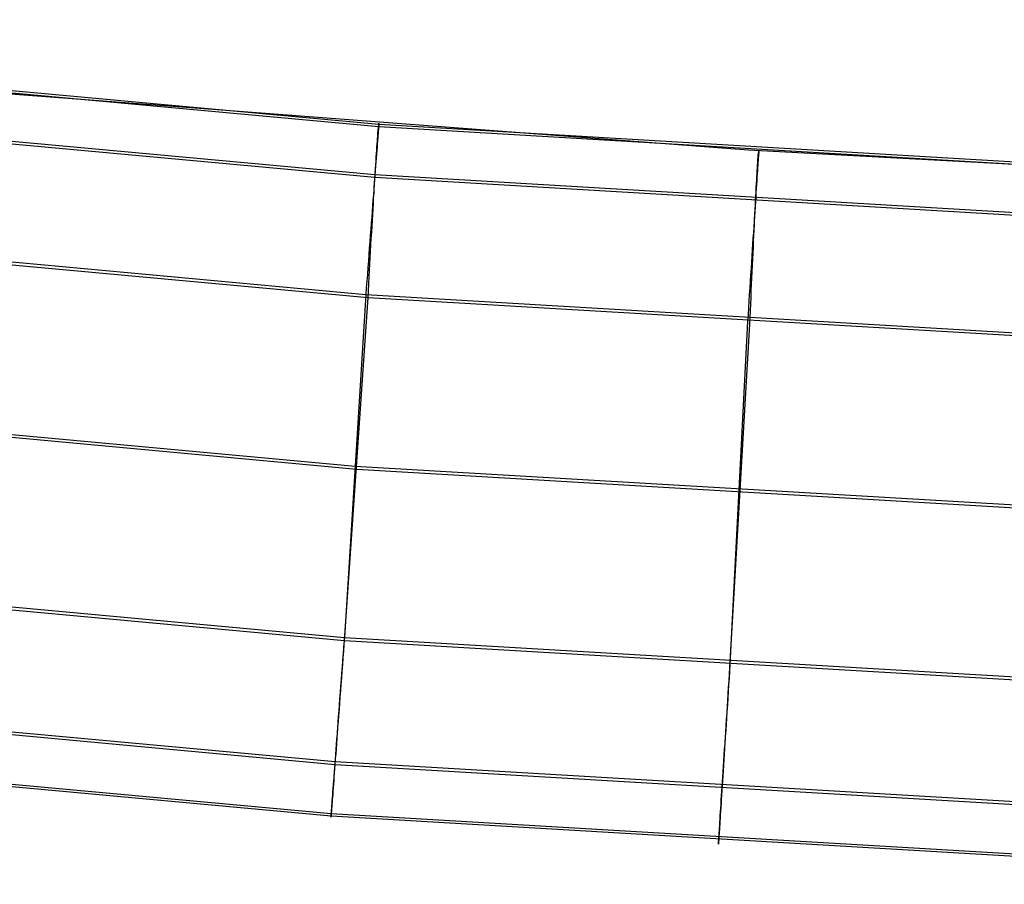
# Model space of a CAD drawing. Header units: millimetres. Extents: x 119 to 175.9, y -203.1 to -153.8.
# Tile 40 of 256: x 138.5 to 140.2, y -203 to -201.5. Entities that reach past the tile are written whole.
import ezdxf

# ---------------------------------------------------------------- set-up
doc = ezdxf.new("R2010")
doc.units = ezdxf.units.MM
doc.header["$MEASUREMENT"] = 0
doc.layers.add('Layer 01', color=5, linetype='Continuous', true_color=0x0000ff)

msp = doc.modelspace()

# ---------------------------------------------------------------- linework, layer by layer
at = {"layer": 'Layer 01'}
for p, q in [((137.212, -201.5271, 34.9246), (139.1473, -201.7057, 34.9249)), ((137.2122, -201.5312, 31.7285), (139.1475, -201.7098, 31.7287)), ((137.2025, -201.6174, 31.4678), (139.1407, -201.7963, 31.468)), ((137.2026, -201.613, 35.186), (139.1408, -201.7918, 35.1862)), ((139.7787, -201.75, 34.9503), (138.4891, -201.6521, 34.9502)), ((139.1473, -201.7062, 34.9957), (139.1472, -201.7077, 35.0074)), ((139.1473, -201.7057, 34.9249), (139.1474, -201.7047, 34.9367)), ((139.1474, -201.7051, 34.9839), (139.1473, -201.7062, 34.9957)), ((139.1473, -201.7057, 34.9249), (141.0951, -201.8204, 34.925)), ((139.1475, -201.7098, 31.7287), (139.1473, -201.7057, 34.9249)), ((139.1475, -201.7041, 34.9603), (139.1474, -201.7044, 34.9721)), ((139.1474, -201.7047, 34.9367), (139.1475, -201.7042, 34.9485)), ((139.1474, -201.7044, 34.9721), (139.1474, -201.7051, 34.9839)), ((139.1475, -201.7042, 34.9485), (139.1475, -201.7041, 34.9603)), ((139.1455, -201.7264, 31.5892), (139.1458, -201.7228, 31.6005)), ((139.1458, -201.7228, 31.6005), (139.146, -201.7196, 31.6118)), ((139.1461, -201.7213, 35.0649), (139.1458, -201.7253, 35.0761)), ((139.146, -201.7196, 31.6118), (139.1463, -201.7168, 31.6233)), ((139.1464, -201.7178, 35.0536), (139.1461, -201.7213, 35.0649)), ((139.1463, -201.7168, 31.6233), (139.1465, -201.7145, 31.6348)), ((139.1467, -201.7147, 35.0422), (139.1464, -201.7178, 35.0536)), ((139.1465, -201.7145, 31.6348), (139.1467, -201.7125, 31.6464)), ((139.1467, -201.7125, 31.6464), (139.1469, -201.7109, 31.6581)), ((139.1469, -201.712, 35.0307), (139.1467, -201.7147, 35.0422)), ((139.147, -201.7096, 35.0191), (139.1469, -201.712, 35.0307)), ((139.1469, -201.7109, 31.6581), (139.147, -201.7097, 31.6699)), ((139.1472, -201.7077, 35.0074), (139.147, -201.7096, 35.0191)), ((139.147, -201.7097, 31.6699), (139.1472, -201.7089, 31.6816)), ((139.1472, -201.7089, 31.6816), (139.1473, -201.7085, 31.6934)), ((139.1473, -201.7085, 31.6934), (139.1474, -201.7085, 31.7052)), ((139.1474, -201.7085, 31.7052), (139.1474, -201.709, 31.717)), ((139.1474, -201.709, 31.717), (139.1475, -201.7098, 31.7287)), ((139.1475, -201.7098, 31.7287), (141.0953, -201.8245, 31.7289)), ((139.1442, -201.7445, 31.5457), (139.1445, -201.7394, 31.5564)), ((139.1448, -201.7393, 35.1086), (139.1444, -201.7447, 35.1191)), ((139.1445, -201.7394, 31.5564), (139.1449, -201.7347, 31.5672)), ((139.1452, -201.7342, 35.0979), (139.1448, -201.7393, 35.1086)), ((139.1449, -201.7347, 31.5672), (139.1452, -201.7304, 31.5781)), ((139.1452, -201.7304, 31.5781), (139.1455, -201.7264, 31.5892)), ((139.1455, -201.7296, 35.0871), (139.1452, -201.7342, 35.0979)), ((139.1458, -201.7253, 35.0761), (139.1455, -201.7296, 35.0871)), ((139.143, -201.7619, 31.515), (139.1434, -201.7557, 31.525)), ((139.1435, -201.7566, 35.1395), (139.143, -201.7631, 35.1494)), ((139.1434, -201.7557, 31.525), (139.1438, -201.7499, 31.5353)), ((139.1439, -201.7505, 35.1294), (139.1435, -201.7566, 35.1395)), ((139.1438, -201.7499, 31.5353), (139.1442, -201.7445, 31.5457)), ((139.1444, -201.7447, 35.1191), (139.1439, -201.7505, 35.1294)), ((141.0702, -201.8195, 34.9504), (139.7787, -201.75, 34.9503)), ((139.7956, -201.7581, 31.6465), (139.7958, -201.7565, 31.6582)), ((139.7958, -201.7565, 31.6582), (139.7959, -201.7553, 31.6699)), ((139.7959, -201.7553, 31.6699), (139.7961, -201.7545, 31.6817)), ((139.796, -201.7553, 35.0192), (139.7959, -201.7576, 35.0308)), ((139.7961, -201.7533, 35.0075), (139.796, -201.7553, 35.0192)), ((139.7962, -201.7518, 34.9958), (139.7961, -201.7533, 35.0075)), ((139.7961, -201.7545, 31.6817), (139.7962, -201.7541, 31.6935)), ((139.7963, -201.7507, 34.984), (139.7962, -201.7518, 34.9958)), ((139.7962, -201.7541, 31.6935), (139.7963, -201.7541, 31.7053)), ((139.7963, -201.7503, 34.9367), (139.7964, -201.7498, 34.9485)), ((139.7964, -201.75, 34.9722), (139.7963, -201.7507, 34.984)), ((139.7963, -201.7513, 34.9249), (139.7963, -201.7503, 34.9367)), ((139.7964, -201.7554, 31.7288), (139.7963, -201.7513, 34.9249)), ((139.7963, -201.7541, 31.7053), (139.7964, -201.7546, 31.717)), ((139.7964, -201.7498, 34.9485), (139.7964, -201.7497, 34.9604)), ((139.7964, -201.7497, 34.9604), (139.7964, -201.75, 34.9722)), ((139.7964, -201.7546, 31.717), (139.7964, -201.7554, 31.7288)), ((139.1424, -201.7699, 35.1591), (139.1419, -201.777, 35.1685)), ((139.1421, -201.7752, 31.4956), (139.1426, -201.7684, 31.5052)), ((139.143, -201.7631, 35.1494), (139.1424, -201.7699, 35.1591)), ((139.1426, -201.7684, 31.5052), (139.143, -201.7619, 31.515)), ((139.7943, -201.776, 31.5782), (139.7946, -201.772, 31.5893)), ((139.7946, -201.772, 31.5893), (139.7948, -201.7685, 31.6005)), ((139.795, -201.7709, 35.0761), (139.7947, -201.7752, 35.0871)), ((139.7948, -201.7685, 31.6005), (139.795, -201.7653, 31.6119)), ((139.795, -201.7653, 31.6119), (139.7953, -201.7625, 31.6233)), ((139.7952, -201.767, 35.065), (139.795, -201.7709, 35.0761)), ((139.7955, -201.7634, 35.0537), (139.7952, -201.767, 35.065)), ((139.7953, -201.7625, 31.6233), (139.7954, -201.7601, 31.6349)), ((139.7954, -201.7601, 31.6349), (139.7956, -201.7581, 31.6465)), ((139.7957, -201.7603, 35.0423), (139.7955, -201.7634, 35.0537)), ((139.7959, -201.7576, 35.0308), (139.7957, -201.7603, 35.0423)), ((139.1413, -201.7845, 35.1776), (139.1407, -201.7923, 35.1865)), ((139.1407, -201.7976, 31.4682), (139.1412, -201.7898, 31.4771)), ((139.1412, -201.7898, 31.4771), (139.1417, -201.7824, 31.4862)), ((139.1419, -201.777, 35.1685), (139.1413, -201.7845, 35.1776)), ((139.1417, -201.7824, 31.4862), (139.1421, -201.7752, 31.4956)), ((139.7931, -201.7956, 31.5354), (139.7935, -201.7901, 31.5458)), ((139.7937, -201.7903, 35.1192), (139.7933, -201.7961, 35.1295)), ((139.7935, -201.7901, 31.5458), (139.7938, -201.785, 31.5564)), ((139.7941, -201.7849, 35.1087), (139.7937, -201.7903, 35.1192)), ((139.7938, -201.785, 31.5564), (139.794, -201.7803, 31.5672)), ((139.794, -201.7803, 31.5672), (139.7943, -201.776, 31.5782)), ((139.7944, -201.7799, 35.098), (139.7941, -201.7849, 35.1087)), ((139.7947, -201.7752, 35.0871), (139.7944, -201.7799, 35.098)), ((139.1401, -201.8004, 35.1951), (139.1395, -201.8088, 35.2035)), ((139.1397, -201.8141, 31.4514), (139.1402, -201.8057, 31.4597)), ((139.1407, -201.7923, 35.1865), (139.1401, -201.8004, 35.1951)), ((139.1402, -201.8057, 31.4597), (139.1407, -201.7976, 31.4682)), ((139.1407, -201.7963, 31.468), (141.0913, -201.9112, 31.4682)), ((139.1408, -201.7918, 35.1862), (141.0914, -201.9067, 35.1864)), ((139.7925, -201.8075, 31.515), (139.7928, -201.8014, 31.5251)), ((139.7929, -201.8023, 35.1396), (139.7925, -201.8087, 35.1495)), ((139.7928, -201.8014, 31.5251), (139.7931, -201.7956, 31.5354)), ((139.7933, -201.7961, 35.1295), (139.7929, -201.8023, 35.1396)), ((137.1802, -201.8173, 35.2943), (139.1251, -201.9968, 35.2945)), ((137.1841, -201.8224, 31.3601), (139.129, -202.0017, 31.3603)), ((139.1388, -201.8174, 35.2115), (139.1381, -201.8264, 35.2192)), ((139.1386, -201.8317, 31.4357), (139.1392, -201.8227, 31.4434)), ((139.1395, -201.8088, 35.2035), (139.1388, -201.8174, 35.2115)), ((139.1392, -201.8227, 31.4434), (139.1397, -201.8141, 31.4514)), ((139.7916, -201.8227, 35.1685), (139.7911, -201.8302, 35.1777)), ((139.7914, -201.828, 31.4863), (139.7918, -201.8209, 31.4956)), ((139.7921, -201.8156, 35.1591), (139.7916, -201.8227, 35.1685)), ((139.7918, -201.8209, 31.4956), (139.7921, -201.814, 31.5052)), ((139.7921, -201.814, 31.5052), (139.7925, -201.8075, 31.515)), ((139.7925, -201.8087, 35.1495), (139.7921, -201.8156, 35.1591)), ((139.1374, -201.8356, 35.2266), (139.1367, -201.845, 35.2337)), ((139.1381, -201.8264, 35.2192), (139.1374, -201.8356, 35.2266)), ((139.1375, -201.8503, 31.4213), (139.1381, -201.8409, 31.4283)), ((139.1381, -201.8409, 31.4283), (139.1386, -201.8317, 31.4357)), ((139.7906, -201.838, 35.1866), (139.7901, -201.8461, 35.1952)), ((139.7911, -201.8302, 35.1777), (139.7906, -201.838, 35.1866)), ((139.7906, -201.8433, 31.4683), (139.791, -201.8355, 31.4771)), ((139.791, -201.8355, 31.4771), (139.7914, -201.828, 31.4863)), ((139.136, -201.8547, 35.2404), (139.1352, -201.8646, 35.2468)), ((139.1367, -201.845, 35.2337), (139.136, -201.8547, 35.2404)), ((139.137, -201.86, 31.4146), (139.1375, -201.8503, 31.4213)), ((139.7895, -201.8545, 35.2035), (139.789, -201.8631, 35.2115)), ((139.7901, -201.8461, 35.1952), (139.7895, -201.8545, 35.2035)), ((139.7898, -201.8598, 31.4515), (139.7902, -201.8514, 31.4597)), ((139.7902, -201.8514, 31.4597), (139.7906, -201.8433, 31.4683)), ((139.1344, -201.8748, 35.2529), (139.1336, -201.8851, 35.2586)), ((139.1352, -201.8646, 35.2468), (139.1344, -201.8748, 35.2529)), ((139.1358, -201.88, 31.4021), (139.1364, -201.8699, 31.4082)), ((139.1364, -201.8699, 31.4082), (139.137, -201.86, 31.4146)), ((139.7884, -201.8721, 35.2193), (139.7878, -201.8813, 35.2267)), ((139.789, -201.8631, 35.2115), (139.7884, -201.8721, 35.2193)), ((139.7889, -201.8774, 31.4358), (139.7893, -201.8684, 31.4435)), ((139.7893, -201.8684, 31.4435), (139.7898, -201.8598, 31.4515)), ((139.1336, -201.8851, 35.2586), (139.1328, -201.8956, 35.2639)), ((139.1346, -201.9008, 31.3911), (139.1352, -201.8903, 31.3965)), ((139.1352, -201.8903, 31.3965), (139.1358, -201.88, 31.4021)), ((139.7871, -201.8907, 35.2337), (139.7865, -201.9004, 35.2405)), ((139.7878, -201.8813, 35.2267), (139.7871, -201.8907, 35.2337)), ((139.788, -201.896, 31.4213), (139.7884, -201.8866, 31.4284)), ((139.7884, -201.8866, 31.4284), (139.7889, -201.8774, 31.4358)), ((139.132, -201.9063, 35.2688), (139.1312, -201.9172, 35.2734)), ((139.1328, -201.8956, 35.2639), (139.132, -201.9063, 35.2688)), ((139.134, -201.9115, 31.3862), (139.1346, -201.9008, 31.3911)), ((139.7865, -201.9004, 35.2405), (139.7859, -201.9104, 35.2469)), ((139.7871, -201.9156, 31.4082), (139.7875, -201.9057, 31.4146)), ((139.7875, -201.9057, 31.4146), (139.788, -201.896, 31.4213)), ((139.1312, -201.9172, 35.2734), (139.1303, -201.9282, 35.2776)), ((139.1328, -201.9333, 31.3774), (139.1334, -201.9223, 31.3816)), ((139.1334, -201.9223, 31.3816), (139.134, -201.9115, 31.3862)), ((139.7852, -201.9205, 35.2529), (139.7845, -201.9308, 35.2586)), ((139.7859, -201.9104, 35.2469), (139.7852, -201.9205, 35.2529)), ((139.7866, -201.9257, 31.4022), (139.7871, -201.9156, 31.4082)), ((139.1295, -201.9394, 35.2814), (139.1286, -201.9507, 35.2848)), ((139.1303, -201.9282, 35.2776), (139.1295, -201.9394, 35.2814)), ((139.1322, -201.9444, 31.3736), (139.1328, -201.9333, 31.3774)), ((139.7838, -201.9414, 35.2639), (139.7831, -201.9521, 35.2689)), ((139.7845, -201.9308, 35.2586), (139.7838, -201.9414, 35.2639)), ((139.7856, -201.9465, 31.3912), (139.7861, -201.936, 31.3965)), ((139.7861, -201.936, 31.3965), (139.7866, -201.9257, 31.4022)), ((139.1286, -201.9507, 35.2848), (139.1278, -201.9621, 35.2879)), ((139.1309, -201.9671, 31.3671), (139.1315, -201.9557, 31.3701)), ((139.1315, -201.9557, 31.3701), (139.1322, -201.9444, 31.3736)), ((139.7831, -201.9521, 35.2689), (139.7824, -201.963, 35.2735)), ((139.7846, -201.9681, 31.3817), (139.7851, -201.9572, 31.3862)), ((139.7851, -201.9572, 31.3862), (139.7856, -201.9465, 31.3912)), ((139.1269, -201.9736, 35.2905), (139.126, -201.9852, 35.2927)), ((139.1278, -201.9621, 35.2879), (139.1269, -201.9736, 35.2905)), ((139.1303, -201.9785, 31.3644), (139.1309, -201.9671, 31.3671)), ((139.7817, -201.974, 35.2777), (139.781, -201.9852, 35.2815)), ((139.7824, -201.963, 35.2735), (139.7817, -201.974, 35.2777)), ((139.7841, -201.9791, 31.3774), (139.7846, -201.9681, 31.3817)), ((139.126, -201.9852, 35.2927), (139.1251, -201.9968, 35.2945)), ((139.129, -202.0017, 31.3603), (139.1297, -201.9901, 31.3621)), ((139.1297, -201.9901, 31.3621), (139.1303, -201.9785, 31.3644)), ((139.781, -201.9852, 35.2815), (139.7802, -201.9965, 35.2849)), ((139.7831, -202.0015, 31.3702), (139.7836, -201.9902, 31.3736)), ((139.7836, -201.9902, 31.3736), (139.7841, -201.9791, 31.3774)), ((139.1251, -201.9968, 35.2945), (139.0886, -202.5824, 35.2952)), ((139.0886, -202.5874, 31.3611), (139.129, -202.0017, 31.3603)), ((139.1251, -201.9968, 35.2945), (141.0824, -202.1121, 35.2947)), ((139.129, -202.0017, 31.3603), (141.0863, -202.1169, 31.3604)), ((139.7795, -202.0079, 35.2879), (139.7787, -202.0194, 35.2906)), ((139.7802, -201.9965, 35.2849), (139.7795, -202.0079, 35.2879)), ((139.7826, -202.0128, 31.3671), (139.7831, -202.0015, 31.3702)), ((139.7787, -202.0194, 35.2906), (139.778, -202.031, 35.2928)), ((139.7816, -202.0359, 31.3622), (139.7821, -202.0243, 31.3645)), ((139.7821, -202.0243, 31.3645), (139.7826, -202.0128, 31.3671)), ((139.7772, -202.0427, 35.2946), (139.7471, -202.6286, 35.2953)), ((139.778, -202.031, 35.2928), (139.7772, -202.0427, 35.2946)), ((139.7811, -202.0475, 31.3604), (139.7816, -202.0359, 31.3622)), ((139.7471, -202.6336, 31.3611), (139.7811, -202.0475, 31.3604)), ((137.1522, -202.1093, 35.2949), (139.1068, -202.2896, 35.2951)), ((137.1552, -202.1145, 31.3605), (139.1098, -202.2947, 31.3607)), ((139.1068, -202.2896, 35.2951), (141.0736, -202.4053, 35.2953)), ((139.1098, -202.2947, 31.3607), (141.0766, -202.4103, 31.3608)), ((137.1243, -202.4014, 35.295), (139.0886, -202.5824, 35.2952)), ((137.1244, -202.4064, 31.3609), (139.0886, -202.5874, 31.3611)), ((139.0877, -202.594, 35.2939), (139.0869, -202.6056, 35.2921)), ((139.0886, -202.5824, 35.2952), (139.0877, -202.594, 35.2939)), ((139.0878, -202.5988, 31.3624), (139.0886, -202.5874, 31.3611)), ((139.0886, -202.5824, 35.2952), (141.0649, -202.6985, 35.2954)), ((139.0886, -202.5874, 31.3611), (141.065, -202.7036, 31.3612)), ((137.1015, -202.6129, 35.1896), (139.0727, -202.7946, 35.1898)), ((139.0869, -202.6056, 35.2921), (139.086, -202.6171, 35.2899)), ((139.0861, -202.6214, 31.3663), (139.0869, -202.6102, 31.3642)), ((139.0869, -202.6102, 31.3642), (139.0878, -202.5988, 31.3624)), ((137.1013, -202.6177, 31.4664), (139.0726, -202.7993, 31.4666)), ((139.0851, -202.6286, 35.2873), (139.0843, -202.6399, 35.2843)), ((139.086, -202.6171, 35.2899), (139.0851, -202.6286, 35.2873)), ((139.0852, -202.6326, 31.3688), (139.0861, -202.6214, 31.3663)), ((139.7471, -202.6286, 35.2953), (139.7463, -202.6402, 35.2939)), ((139.0843, -202.6399, 35.2843), (139.0835, -202.6512, 35.2809)), ((139.0835, -202.6547, 31.375), (139.0844, -202.6437, 31.3717)), ((139.0844, -202.6437, 31.3717), (139.0852, -202.6326, 31.3688)), ((139.7463, -202.6402, 35.2939), (139.7456, -202.6518, 35.2921)), ((139.7456, -202.6564, 31.3642), (139.7464, -202.645, 31.3625)), ((139.7464, -202.645, 31.3625), (139.7471, -202.6336, 31.3611)), ((139.0826, -202.6623, 35.2771), (139.0818, -202.6732, 35.273)), ((139.0835, -202.6512, 35.2809), (139.0826, -202.6623, 35.2771)), ((139.0827, -202.6656, 31.3786), (139.0835, -202.6547, 31.375)), ((139.7449, -202.6634, 35.2899), (139.7441, -202.6748, 35.2874)), ((139.7456, -202.6518, 35.2921), (139.7449, -202.6634, 35.2899)), ((139.7449, -202.6677, 31.3664), (139.7456, -202.6564, 31.3642)), ((139.0818, -202.6732, 35.273), (139.081, -202.6841, 35.2684)), ((139.0811, -202.687, 31.387), (139.0819, -202.6764, 31.3826)), ((139.0819, -202.6764, 31.3826), (139.0827, -202.6656, 31.3786)), ((139.7441, -202.6748, 35.2874), (139.7434, -202.6862, 35.2844)), ((139.7435, -202.69, 31.3718), (139.7442, -202.6789, 31.3689)), ((139.7442, -202.6789, 31.3689), (139.7449, -202.6677, 31.3664)), ((139.0802, -202.6947, 35.2635), (139.0794, -202.7052, 35.2582)), ((139.0795, -202.7077, 31.3969), (139.0803, -202.6974, 31.3918)), ((139.081, -202.6841, 35.2684), (139.0802, -202.6947, 35.2635)), ((139.0803, -202.6974, 31.3918), (139.0811, -202.687, 31.387)), ((139.7427, -202.6974, 35.281), (139.742, -202.7085, 35.2772)), ((139.7434, -202.6862, 35.2844), (139.7427, -202.6974, 35.281)), ((139.7428, -202.701, 31.375), (139.7435, -202.69, 31.3718)), ((137.0917, -202.7055, 31.73), (139.0659, -202.8874, 31.7303)), ((137.0919, -202.7014, 34.9261), (139.0661, -202.8833, 34.9264)), ((139.0786, -202.7155, 35.2526), (139.0779, -202.7256, 35.2466)), ((139.0794, -202.7052, 35.2582), (139.0786, -202.7155, 35.2526)), ((139.0788, -202.7178, 31.4023), (139.0795, -202.7077, 31.3969)), ((139.742, -202.7085, 35.2772), (139.7413, -202.7195, 35.273)), ((139.7414, -202.7226, 31.3827), (139.7421, -202.7119, 31.3787)), ((139.7421, -202.7119, 31.3787), (139.7428, -202.701, 31.375)), ((139.0779, -202.7256, 35.2466), (139.0771, -202.7354, 35.2402)), ((139.0773, -202.7374, 31.4142), (139.078, -202.7277, 31.4081)), ((139.078, -202.7277, 31.4081), (139.0788, -202.7178, 31.4023)), ((139.7406, -202.7303, 35.2685), (139.7399, -202.741, 35.2636)), ((139.7413, -202.7195, 35.273), (139.7406, -202.7303, 35.2685)), ((139.7407, -202.7332, 31.3871), (139.7414, -202.7226, 31.3827)), ((139.0764, -202.7451, 35.2335), (139.0757, -202.7545, 35.2265)), ((139.0759, -202.7562, 31.4275), (139.0766, -202.7469, 31.4207)), ((139.0771, -202.7354, 35.2402), (139.0764, -202.7451, 35.2335)), ((139.0766, -202.7469, 31.4207), (139.0773, -202.7374, 31.4142)), ((139.7399, -202.741, 35.2636), (139.7392, -202.7515, 35.2583)), ((139.7393, -202.754, 31.3969), (139.74, -202.7437, 31.3918)), ((139.74, -202.7437, 31.3918), (139.7407, -202.7332, 31.3871)), ((139.075, -202.7636, 35.2191), (139.0744, -202.7725, 35.2114)), ((139.0745, -202.774, 31.442), (139.0752, -202.7652, 31.4346)), ((139.0757, -202.7545, 35.2265), (139.075, -202.7636, 35.2191)), ((139.0752, -202.7652, 31.4346), (139.0759, -202.7562, 31.4275)), ((139.7386, -202.7618, 35.2526), (139.7379, -202.7719, 35.2466)), ((139.738, -202.774, 31.4082), (139.7387, -202.7641, 31.4024)), ((139.7392, -202.7515, 35.2583), (139.7386, -202.7618, 35.2526)), ((139.7387, -202.7641, 31.4024), (139.7393, -202.754, 31.3969)), ((139.0737, -202.7811, 35.2035), (139.0731, -202.7894, 35.1952)), ((139.0732, -202.7907, 31.4577), (139.0739, -202.7825, 31.4497)), ((139.0744, -202.7725, 35.2114), (139.0737, -202.7811, 35.2035)), ((139.0739, -202.7825, 31.4497), (139.0745, -202.774, 31.442)), ((139.7373, -202.7817, 35.2403), (139.7367, -202.7914, 35.2336)), ((139.7379, -202.7719, 35.2466), (139.7373, -202.7817, 35.2403)), ((139.7374, -202.7837, 31.4143), (139.738, -202.774, 31.4082)), ((139.0725, -202.7975, 35.1866), (139.0719, -202.8052, 35.1778)), ((139.072, -202.8064, 31.4745), (139.0726, -202.7987, 31.4659)), ((139.0731, -202.7894, 35.1952), (139.0725, -202.7975, 35.1866)), ((139.0726, -202.7987, 31.4659), (139.0732, -202.7907, 31.4577)), ((139.0726, -202.7993, 31.4666), (141.0558, -202.9159, 31.4668)), ((139.0727, -202.7946, 35.1898), (141.0559, -202.9111, 35.19)), ((139.7367, -202.7914, 35.2336), (139.7361, -202.8008, 35.2265)), ((139.7362, -202.8025, 31.4275), (139.7368, -202.7932, 31.4208)), ((139.7368, -202.7932, 31.4208), (139.7374, -202.7837, 31.4143)), ((139.0714, -202.8127, 35.1687), (139.0708, -202.8198, 35.1593)), ((139.0709, -202.8209, 31.4923), (139.0715, -202.8138, 31.4833)), ((139.0719, -202.8052, 35.1778), (139.0714, -202.8127, 35.1687)), ((139.0715, -202.8138, 31.4833), (139.072, -202.8064, 31.4745)), ((139.7355, -202.81, 35.2192), (139.7349, -202.8188, 35.2115)), ((139.735, -202.8203, 31.442), (139.7356, -202.8115, 31.4346)), ((139.7361, -202.8008, 35.2265), (139.7355, -202.81, 35.2192)), ((139.7356, -202.8115, 31.4346), (139.7362, -202.8025, 31.4275)), ((139.0698, -202.833, 35.1399), (139.0694, -202.8391, 35.1298)), ((139.0703, -202.8265, 35.1497), (139.0698, -202.833, 35.1399)), ((139.0699, -202.8341, 31.5111), (139.0704, -202.8277, 31.5016)), ((139.0708, -202.8198, 35.1593), (139.0703, -202.8265, 35.1497)), ((139.0704, -202.8277, 31.5016), (139.0709, -202.8209, 31.4923)), ((139.7344, -202.8275, 35.2035), (139.7338, -202.8358, 35.1953)), ((139.7339, -202.8371, 31.4577), (139.7345, -202.8288, 31.4497)), ((139.7349, -202.8188, 35.2115), (139.7344, -202.8275, 35.2035)), ((139.7345, -202.8288, 31.4497), (139.735, -202.8203, 31.442)), ((139.0686, -202.8502, 35.1091), (139.0682, -202.8552, 35.0985)), ((139.069, -202.8448, 35.1196), (139.0686, -202.8502, 35.1091)), ((139.0686, -202.8515, 31.5408), (139.069, -202.8461, 31.5307)), ((139.0694, -202.8391, 35.1298), (139.069, -202.8448, 35.1196)), ((139.069, -202.8461, 31.5307), (139.0695, -202.8403, 31.5208)), ((139.0695, -202.8403, 31.5208), (139.0699, -202.8341, 31.5111)), ((139.7333, -202.8439, 35.1867), (139.7328, -202.8516, 35.1779)), ((139.7329, -202.8528, 31.4745), (139.7334, -202.8451, 31.466)), ((139.7338, -202.8358, 35.1953), (139.7333, -202.8439, 35.1867)), ((139.7334, -202.8451, 31.466), (139.7339, -202.8371, 31.4577)), ((139.0675, -202.8641, 35.0767), (139.0672, -202.868, 35.0656)), ((139.0672, -202.8698, 31.583), (139.0675, -202.8658, 31.5722)), ((139.0678, -202.8598, 35.0877), (139.0675, -202.8641, 35.0767)), ((139.0675, -202.8658, 31.5722), (139.0679, -202.8614, 31.5616)), ((139.0682, -202.8552, 35.0985), (139.0678, -202.8598, 35.0877)), ((139.0679, -202.8614, 31.5616), (139.0682, -202.8566, 31.5511)), ((139.0682, -202.8566, 31.5511), (139.0686, -202.8515, 31.5408)), ((139.7319, -202.8661, 35.1594), (139.7315, -202.8729, 35.1498)), ((139.7324, -202.859, 35.1687), (139.7319, -202.8661, 35.1594)), ((139.732, -202.8673, 31.4923), (139.7324, -202.8602, 31.4833)), ((139.7328, -202.8516, 35.1779), (139.7324, -202.859, 35.1687)), ((139.7324, -202.8602, 31.4833), (139.7329, -202.8528, 31.4745)), ((139.0661, -202.8833, 34.9264), (139.0659, -202.8874, 31.7303)), ((139.0661, -202.8829, 34.9968), (139.066, -202.884, 34.9851)), ((139.066, -202.8842, 34.9381), (139.0661, -202.8833, 34.9264)), ((139.0662, -202.8814, 35.0085), (139.0661, -202.8829, 34.9968)), ((139.0661, -202.8843, 31.6386), (139.0663, -202.8822, 31.6273)), ((139.0661, -202.8833, 34.9264), (141.0522, -203, 34.9265)), ((139.0664, -202.8795, 35.0201), (139.0662, -202.8814, 35.0085)), ((139.0663, -202.8822, 31.6273), (139.0665, -202.8796, 31.6161)), ((139.0665, -202.8772, 35.0316), (139.0664, -202.8795, 35.0201)), ((139.0667, -202.8745, 35.0431), (139.0665, -202.8772, 35.0316)), ((139.0665, -202.8796, 31.6161), (139.0667, -202.8767, 31.6049)), ((139.067, -202.8714, 35.0544), (139.0667, -202.8745, 35.0431)), ((139.0667, -202.8767, 31.6049), (139.0669, -202.8734, 31.5939)), ((139.0669, -202.8734, 31.5939), (139.0672, -202.8698, 31.583)), ((139.0672, -202.868, 35.0656), (139.067, -202.8714, 35.0544)), ((139.7311, -202.8794, 35.14), (139.7307, -202.8855, 35.1299)), ((139.7307, -202.8867, 31.5209), (139.7311, -202.8805, 31.5111)), ((139.7315, -202.8729, 35.1498), (139.7311, -202.8794, 35.14)), ((139.7311, -202.8805, 31.5111), (139.7315, -202.8741, 31.5016)), ((139.7315, -202.8741, 31.5016), (139.732, -202.8673, 31.4923)), ((139.0658, -202.8884, 31.7188), (139.0657, -202.889, 31.7073)), ((139.0657, -202.889, 31.6843), (139.0658, -202.8884, 31.6728)), ((139.0657, -202.889, 31.7073), (139.0657, -202.8892, 31.6958)), ((139.0657, -202.8892, 31.6958), (139.0657, -202.889, 31.6843)), ((139.0659, -202.8874, 31.7303), (139.0658, -202.8884, 31.7188)), ((139.0658, -202.8884, 31.6728), (139.0659, -202.8874, 31.6614)), ((139.0659, -202.8874, 31.6614), (139.066, -202.886, 31.6499)), ((139.0659, -202.8874, 31.7303), (141.052, -203.0041, 31.7304)), ((139.066, -202.884, 34.9851), (139.066, -202.8847, 34.9734)), ((139.066, -202.8848, 34.9498), (139.066, -202.8842, 34.9381)), ((139.066, -202.886, 31.6499), (139.0661, -202.8843, 31.6386)), ((139.066, -202.8847, 34.9734), (139.066, -202.8849, 34.9616)), ((139.066, -202.8849, 34.9616), (139.066, -202.8848, 34.9498)), ((139.73, -202.8966, 35.1092), (139.7296, -202.9016, 35.0986)), ((139.7297, -202.903, 31.5512), (139.73, -202.8979, 31.5409)), ((139.7303, -202.8912, 35.1197), (139.73, -202.8966, 35.1092)), ((139.73, -202.8979, 31.5409), (139.7303, -202.8925, 31.5308)), ((139.7307, -202.8855, 35.1299), (139.7303, -202.8912, 35.1197)), ((139.7303, -202.8925, 31.5308), (139.7307, -202.8867, 31.5209)), ((139.7288, -202.9144, 35.0657), (139.7286, -202.9179, 35.0545)), ((139.7286, -202.9199, 31.594), (139.7288, -202.9162, 31.5831)), ((139.7291, -202.9105, 35.0768), (139.7288, -202.9144, 35.0657)), ((139.7288, -202.9162, 31.5831), (139.7291, -202.9122, 31.5723)), ((139.7293, -202.9062, 35.0878), (139.7291, -202.9105, 35.0768)), ((139.7291, -202.9122, 31.5723), (139.7293, -202.9078, 31.5617)), ((139.7296, -202.9016, 35.0986), (139.7293, -202.9062, 35.0878)), ((139.7293, -202.9078, 31.5617), (139.7297, -202.903, 31.5512)), ((139.7278, -202.9297, 34.9264), (139.7276, -202.9338, 31.7303)), ((139.7276, -202.9338, 31.6614), (139.7277, -202.9325, 31.65)), ((139.7276, -202.9338, 31.7303), (139.7276, -202.9348, 31.7189)), ((139.7276, -202.9348, 31.6729), (139.7276, -202.9338, 31.6614)), ((139.7278, -202.9304, 34.9852), (139.7277, -202.9311, 34.9734)), ((139.7277, -202.9312, 34.9499), (139.7278, -202.9307, 34.9382)), ((139.7277, -202.9325, 31.65), (139.7278, -202.9307, 31.6386)), ((139.7277, -202.9311, 34.9734), (139.7277, -202.9314, 34.9617)), ((139.7277, -202.9314, 34.9617), (139.7277, -202.9312, 34.9499)), ((139.7278, -202.9307, 31.6386), (139.728, -202.9286, 31.6273)), ((139.7279, -202.9294, 34.9969), (139.7278, -202.9304, 34.9852)), ((139.7278, -202.9307, 34.9382), (139.7278, -202.9297, 34.9264)), ((139.728, -202.9279, 35.0085), (139.7279, -202.9294, 34.9969)), ((139.7281, -202.926, 35.0201), (139.728, -202.9279, 35.0085)), ((139.728, -202.9286, 31.6273), (139.7281, -202.9261, 31.6161)), ((139.7281, -202.9261, 31.6161), (139.7283, -202.9232, 31.605)), ((139.7282, -202.9237, 35.0317), (139.7281, -202.926, 35.0201)), ((139.7284, -202.921, 35.0431), (139.7282, -202.9237, 35.0317)), ((139.7283, -202.9232, 31.605), (139.7286, -202.9199, 31.594)), ((139.7286, -202.9179, 35.0545), (139.7284, -202.921, 35.0431)), ((139.7276, -202.9348, 31.7189), (139.7275, -202.9354, 31.7074)), ((139.7275, -202.9354, 31.6844), (139.7276, -202.9348, 31.6729)), ((139.7275, -202.9354, 31.7074), (139.7275, -202.9356, 31.6959)), ((139.7275, -202.9356, 31.6959), (139.7275, -202.9354, 31.6844))]:
    msp.add_line(p, q, dxfattribs=at)

doc.saveas('drawing.dxf')
